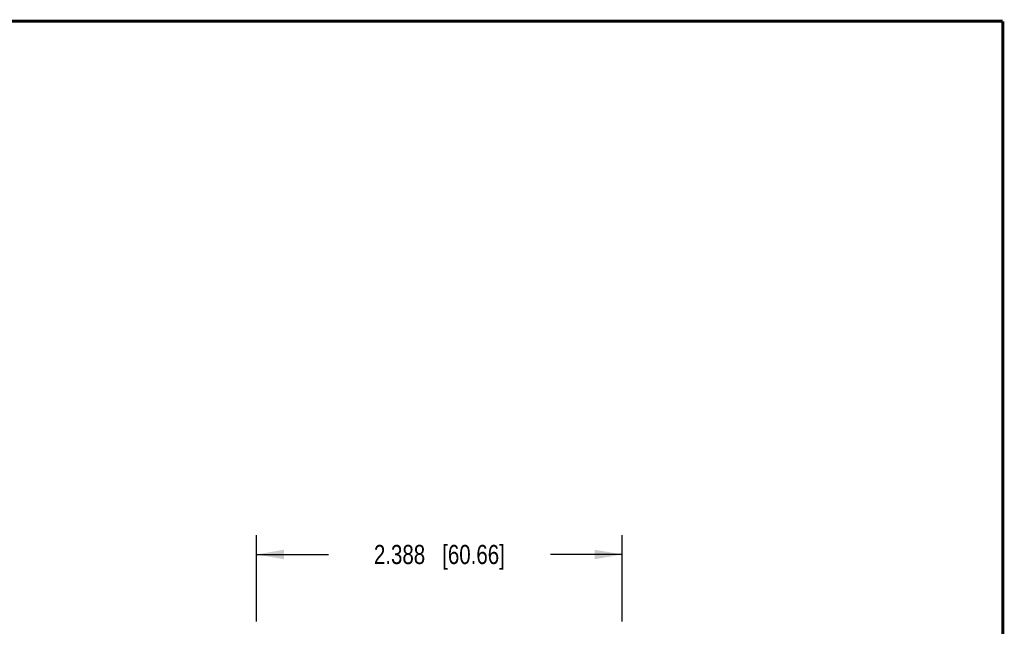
# Model space of a CAD drawing. Header units: inches. Extents: x 0.2 to 16.8, y 0.2 to 10.8.
# Tile 25 of 25: x 10.3 to 16.8, y 6.8 to 10.8. Entities that reach past the tile are written whole.
import ezdxf

# ---------------------------------------------------------------- set-up
doc = ezdxf.new("R2010")
doc.units = ezdxf.units.IN
doc.header["$LTSCALE"] = 0.935
doc.header["$MEASUREMENT"] = 0
doc.layers.get('0').update_dxf_attribs({"linetype": 'CONTINUOUS'})
doc.layers.add('DIMENSIONS', color=7, linetype='CONTINUOUS')
doc.styles.get("Standard").update_dxf_attribs({"font": 'txt', "width": 0.8})
doc.dimstyles.new('DIMSTYLE_1', dxfattribs={"dimtxt": 0.125, "dimasz": 0.18, "dimexe": 0.18, "dimexo": 0.0625, "dimgap": 0.09, "dimtad": 0, "dimtih": 1, "dimtoh": 1, "dimdec": 3, "dimzin": 4, "dimdsep": 46, "dimtxsty": 'STANDARD', "dimblk": '_FILLED', "dimblk1": '_FILLED', "dimblk2": '_FILLED', "dimcen": 0.09, "dimadec": 0, "dimazin": 0, "dimtp": 0.01, "dimtm": 0.01, "dimtfac": 1, "dimtdec": 3, "dimtofl": 0, "dimtmove": 0, "dimatfit": 3, "dimldrblk": '_FILLED', "dimfxl": 1, "dimtolj": 1, "dimtzin": 4, "dimarcsym": 0})

# ---------------------------------------------------------------- blocks, each defined once
blk = doc.blocks.new('_FILLED')
at = {"color": 0, "linetype": 'BYBLOCK'}
blk.add_solid([(0, 0), (-1, 0.174), (-1, -0.174)], dxfattribs=at)
blk = doc.blocks.new('*D0')
at = {"layer": 'DIMENSIONS', "color": 2, "linetype": 'CONTINUOUS'}
for p, q in [((11.8755, 6.8408), (11.8755, 7.4033)), ((14.2635, 6.8408), (14.2635, 7.4033)), ((11.8755, 7.2783), (12.3445, 7.2783)), ((14.2635, 7.2783), (13.7945, 7.2783))]:
    blk.add_line(p, q, dxfattribs=at)
at = {"layer": 'DIMENSIONS', "color": 2, "linetype": 'CONTINUOUS', "xscale": 0.18, "yscale": 0.18, "zscale": 0.18, "rotation": 180}
blk.add_blockref('_FILLED', (11.8755, 7.2783), dxfattribs=at)
at = {"layer": 'DIMENSIONS', "color": 2, "linetype": 'CONTINUOUS', "xscale": 0.18, "yscale": 0.18, "zscale": 0.18}
blk.add_blockref('_FILLED', (14.2635, 7.2783), dxfattribs=at)
at = {"layer": 'DIMENSIONS', "color": 2, "linetype": 'CONTINUOUS', "insert": (13.0695, 7.3408), "char_height": 0.125, "width": 1.325, "attachment_point": 2, "line_spacing_factor": 0.9}
blk.add_mtext('2.388{\\Ftxt.shx;\\W1.000000;\\H0.125000; }[60.66]', dxfattribs=at)

msp = doc.modelspace()

# ---------------------------------------------------------------- linework, layer by layer
at = {"color": 7, "linetype": 'CONTINUOUS', "const_width": 0.02}
for points in [[(16.75, 10.7586), (0.25, 10.7586)], [(16.75, 0.2586), (16.75, 10.7586)]]:
    msp.add_lwpolyline(points, dxfattribs=at)

# ---------------------------------------------------------------- dimensions: what is measured, and where the dimension line sits
at = {"layer": 'DIMENSIONS', "color": 2, "linetype": 'CONTINUOUS'}
dim = msp.add_linear_dim(base=(14.2635, 7.2783), p1=(11.8755, 6.8408), p2=(14.2635, 6.8408), dimstyle='DIMSTYLE_1', dxfattribs=at)
dim.commit()
dim.dimension.update_dxf_attribs({"geometry": '*D0', "text_midpoint": (12.9195, 7.2783), "dimtype": 160})

doc.saveas('drawing.dxf')
